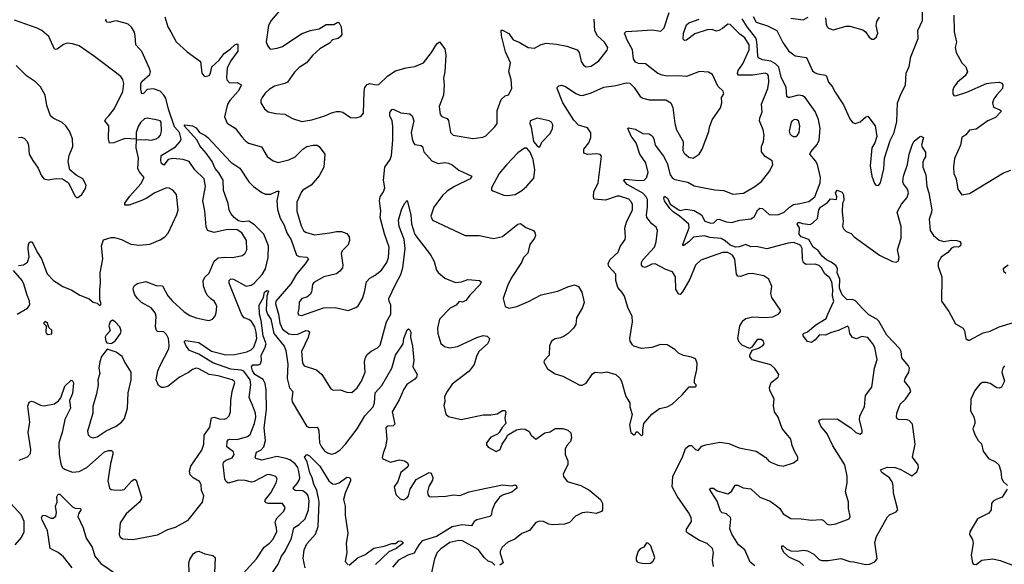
# Model space of a CAD drawing. Extents: x 2199565 to 2323334, y 894172 to 1018966.
# Tile 105 of 256: x 2272594 to 2280244, y 937963 to 942190. Entities that reach past the tile are written whole.
import ezdxf

# ---------------------------------------------------------------- set-up
doc = ezdxf.new("R2010")
doc.units = 0

msp = doc.modelspace()

# ---------------------------------------------------------------- linework, layer by layer
at = {"layer": '0CON10XD'}
for points in [[(2274610.8, 942255), (2274547.5, 942185), (2274528, 942145), (2274508.3, 942018.3), (2274518.7, 941988.7), (2274535, 941966.2), (2274545, 941962), (2274595, 941970), (2274635, 941983.1), (2274786.6, 942083.4), (2274854.4, 942105.6), (2274921.7, 942118.3), (2274975, 942153.8), (2275035, 942152.5), (2275065, 942170), (2275077.5, 942165), (2275092.5, 942135), (2275096.4, 942076.4), (2275088.8, 942061.2), (2275067.5, 942045), (2275025, 942034), (2275002.3, 942007.7), (2274925.5, 941964.5), (2274868.5, 941911.5), (2274822.5, 941855), (2274765, 941818.1), (2274728, 941782), (2274674, 941705), (2274655, 941694.5), (2274575, 941673.1), (2274531.8, 941648.2), (2274501.4, 941618.6), (2274478.6, 941585), (2274467.5, 941565), (2274468, 941545), (2274497, 941497), (2274525, 941474.2), (2274585, 941460.8), (2274655, 941457.5), (2274714.4, 941424.4), (2274785, 941399.4), (2274865, 941412.2), (2274965, 941443.5), (2275015.9, 941465.9), (2275055, 941478), (2275085, 941478), (2275105, 941472), (2275165, 941430.8), (2275205, 941428), (2275245, 941438.8), (2275265.7, 941465), (2275270.9, 941635), (2275276.9, 941665), (2275292.7, 941687.3), (2275315, 941694.3), (2275365, 941684.4), (2275385, 941687.8), (2275455.2, 941754.8), (2275515, 941793.2), (2275596, 941816), (2275665, 941827.5), (2275731.2, 941855), (2275795, 941936), (2275835, 942003.3), (2275855, 942017.5), (2275896.7, 941965), (2275905.7, 941915), (2275897.1, 941785), (2275888, 941735), (2275892.5, 941685), (2275886, 941605), (2275854.3, 941515), (2275860, 941455), (2275875, 941437.5), (2275899.3, 941429.3), (2275915, 941422), (2275926.7, 941406.7), (2275942, 941315), (2275962.5, 941295), (2276115, 941267.5), (2276193, 941277), (2276215, 941289.2), (2276285, 941357.5), (2276302.9, 941385), (2276303.1, 941485), (2276335, 941570), (2276365, 941598.8), (2276393, 941607), (2276417.5, 941655), (2276412.9, 941725), (2276394.5, 941785.5), (2276406.7, 941855), (2276369.9, 941939.9), (2276338.5, 942065), (2276335, 942110), (2276345, 942110), (2276393.4, 942083.4), (2276428.1, 942035), (2276475, 942015.4), (2276545, 941974.1), (2276595, 941970), (2276645, 941998.1), (2276685, 942008.1), (2276765, 942000.6), (2276845, 941984.3), (2276925, 941955.8), (2276940, 941935), (2276956, 941865), (2276975, 941836.7), (2276995, 941824), (2277035, 941829.2), (2277095, 941872), (2277157.4, 941952.6), (2277164.3, 941975), (2277137.5, 942015), (2277084, 942065), (2277063.5, 942103.5), (2277057.3, 942195)], [(2279410.4, 941399.6), (2279415.3, 941545), (2279436.8, 941603.2), (2279477.5, 941685), (2279482.1, 941775), (2279505, 941826), (2279517, 941903), (2279574.6, 942045), (2279573.5, 942105), (2279608.6, 942185), (2279608.6, 942265)], [(2272585, 940281.4), (2272625, 940286.9), (2272655, 940308), (2272668.3, 940348.3), (2272659.2, 940415), (2272661.4, 940448.6), (2272672.5, 940465), (2272690, 940465), (2272729.4, 940385), (2272764.3, 940335), (2272806.8, 940216.8), (2272856.7, 940165), (2272876.7, 940153.3), (2272928.6, 940118.6), (2273000.2, 940090.2), (2273060.7, 940050.7), (2273135, 940023.8), (2273165, 939998.8), (2273195, 939990), (2273215, 939972.5), (2273220, 939975), (2273226.7, 939985), (2273216.7, 940015), (2273215.6, 940095), (2273223.1, 940145), (2273218.6, 940225), (2273241.4, 940335), (2273230, 940435), (2273245, 940481.2), (2273305, 940500.5), (2273330.2, 940500.2), (2273384.6, 940484.6), (2273458.3, 940448.3), (2273525, 940441.1), (2273605, 940448.1), (2273685, 940481.2), (2273721.2, 940505), (2273746.6, 940533.4), (2273815, 940678.8), (2273824.5, 940715), (2273812.1, 940832.1), (2273785, 940866), (2273755, 940882), (2273735, 940884.2), (2273645, 940845.5), (2273577.1, 940802.9), (2273535.3, 940784.7), (2273445, 940750), (2273411.4, 940751.4), (2273411.4, 940765), (2273449.4, 940820.6), (2273535.5, 940915), (2273561.4, 940965), (2273521.8, 941011.8), (2273512.5, 941035), (2273517.1, 941115), (2273499.4, 941195), (2273501.7, 941258.3), (2273575, 941261.1), (2273615.8, 941255.8), (2273655, 941264.3), (2273673.8, 941275), (2273688, 941295), (2273695.8, 941324.2), (2273693.6, 941393.6), (2273685, 941406.2), (2273655, 941414), (2273585, 941426), (2273565, 941421.2), (2273535, 941395.8), (2273515, 941362), (2273500, 941315), (2273498.3, 941261.7), (2273415, 941267.1), (2273390.5, 941260.5), (2273325, 941233.5), (2273292.9, 941232.9), (2273284.2, 941265), (2273285.7, 941365), (2273256.9, 941405), (2273265, 941424.2), (2273287.1, 941442.9), (2273330.2, 941499.8), (2273395, 941633.3), (2273404.2, 941695), (2273396.8, 941726.8), (2273379.7, 941749.7), (2273175, 941904.4), (2273055, 941986.7), (2273005, 942002.9), (2272962.7, 942007.3), (2272935, 941998.8), (2272885, 941961.2), (2272875, 941957.5), (2272865, 941962.5), (2272819.5, 942059.5), (2272765, 942105.5), (2272731.2, 942125), (2272555, 942185.7)], [(2272589.1, 938770.9), (2272655, 938796), (2272678.3, 938821.7), (2272680, 938855), (2272660.6, 938985), (2272672.2, 939065), (2272658.6, 939191.4), (2272668.3, 939221.7), (2272685, 939228), (2272705, 939224), (2272755, 939198), (2272785, 939192.5), (2272865, 939209.2), (2272895, 939230.8), (2272914.5, 939255.5), (2272945, 939346.7), (2272995, 939392.5), (2273005, 939387.5), (2273011.7, 939371.7), (2273005, 939287.5), (2272981.8, 939235), (2272988.8, 939175), (2272943.7, 939086.3), (2272923.4, 938985), (2272898.8, 938905), (2272901.9, 938815), (2272913.6, 938743.6), (2272925, 938717.5), (2272941.9, 938701.9), (2273005, 938677.8), (2273055, 938683.6), (2273115, 938714.6), (2273252.9, 938835), (2273285, 938846.2), (2273306.7, 938845), (2273318.6, 938835), (2273319.1, 938815), (2273299.1, 938745), (2273279.7, 938609.7), (2273292, 938555), (2273305, 938544.2), (2273325, 938542), (2273375, 938538.8), (2273405, 938544), (2273465, 938610), (2273485, 938624), (2273498.6, 938615), (2273540.8, 938485), (2273538, 938465), (2273526, 938445), (2273421.4, 938355), (2273374.5, 938285.5), (2273365.8, 938195), (2273375, 938174), (2273395, 938161.4), (2273474.2, 938154.2), (2273665, 938190.8), (2273745, 938234), (2273805, 938252), (2273902, 938305), (2274015.6, 938444.4), (2274024.1, 938494.1), (2274007.5, 938535), (2274003.2, 938583.2), (2273991.2, 938605), (2273943.1, 938633.1), (2273918.1, 938658.1), (2273912.5, 938685), (2273923.2, 938725), (2274010.2, 938849.8), (2274023.6, 938896.4), (2274026.2, 938965), (2274072.3, 939027.7), (2274085, 939099.2), (2274105, 939103.8), (2274145, 939092.8), (2274185, 939090.5), (2274203.3, 939096.7), (2274220.8, 939115), (2274231.9, 939145), (2274234.7, 939235), (2274245.4, 939305), (2274264.5, 939375), (2274260.6, 939385), (2274245.3, 939395.3), (2274135.7, 939425.7), (2274065, 939435.3), (2273985, 939481.2), (2273965, 939484.6), (2273937.5, 939475), (2273905, 939450.9), (2273835, 939414.6), (2273745, 939344), (2273715, 939334.6), (2273695.4, 939335.4), (2273671.5, 939351.5), (2273654.5, 939394.5), (2273666.6, 939465), (2273685.4, 939505), (2273753.8, 939635), (2273756.8, 939665), (2273750, 939715), (2273735, 939745.7), (2273715, 939766.9), (2273665, 939770.8), (2273656.9, 939776.9), (2273648.5, 939805), (2273654.6, 939885), (2273646.8, 939915), (2273614.8, 939954.8), (2273541.4, 939995), (2273509.4, 940025), (2273489.2, 940055), (2273478.6, 940085), (2273477.1, 940105), (2273485, 940126.7), (2273508.6, 940141.4), (2273575, 940158.1), (2273655, 940125.6), (2273704.3, 940124.3), (2273745, 940045.7), (2273780.6, 940005), (2273871.7, 939921.7), (2273915, 939894.5), (2273965, 939875.6), (2274035, 939859.2), (2274065, 939856), (2274093.3, 939865), (2274110, 939885), (2274120.8, 939915), (2274125.8, 939965), (2274119.2, 939985), (2274104, 940005), (2274075.5, 940025.5), (2274051.1, 940051.1), (2274034.2, 940085.8), (2274021.5, 940125), (2274019.4, 940165), (2274035, 940194), (2274066.1, 940223.9), (2274105, 940315.8), (2274135, 940341.1), (2274185, 940347.5), (2274246.7, 940343.3), (2274325, 940358.6), (2274345, 940378), (2274360, 940405), (2274356.7, 940475), (2274318.9, 940535), (2274285, 940558.2), (2274208.3, 940561.7), (2274105, 940539.3), (2274054.3, 940555), (2274042.2, 940582.2), (2274032.5, 940707.5), (2274017.1, 940785), (2274038.5, 940895), (2274027.1, 940955), (2273955, 941024.4), (2273909.8, 941089.8), (2273865.4, 941105.4), (2273783.5, 941113.5), (2273748.9, 941105), (2273715, 941062), (2273695, 941074), (2273689.5, 941095), (2273694.1, 941135.9), (2273805, 941204.3), (2273841.8, 941245), (2273847.8, 941262.2), (2273837, 941315), (2273797.7, 941357.7), (2273750.4, 941495), (2273730.6, 941580.6), (2273715, 941605.5), (2273684.7, 941634.7), (2273635, 941652.9), (2273585, 941648.2), (2273555, 941616), (2273543.4, 941613.4), (2273535, 941650), (2273536.2, 941695), (2273545, 941711.9), (2273604.3, 941765), (2273609.2, 941785), (2273602.1, 941812.1), (2273542.7, 941942.7), (2273496.2, 941995), (2273492.5, 942065), (2273485, 942092.5), (2273463, 942133), (2273437.5, 942155), (2273414.1, 942164.1), (2273345, 942182.5), (2273316.7, 942176.7), (2273295, 942168.6), (2273275, 942170.8), (2273264.2, 942184.2), (2273265.8, 942195)], [(2273723, 942213), (2273744.7, 942134.7), (2273769.2, 942095), (2273809.5, 942019.5), (2273895, 941940.6), (2273998.8, 941865), (2274010, 941775), (2274023.8, 941755), (2274035, 941749.2), (2274065, 941757.5), (2274075.5, 941775), (2274086.7, 941823.3), (2274143.1, 941875), (2274183.4, 941926.6), (2274229.7, 941960.3), (2274265, 941995.6), (2274285, 942003.3), (2274289.2, 941999.2), (2274287.8, 941945), (2274231.9, 941868.1), (2274206.2, 941813.8), (2274200.5, 941745), (2274204.5, 941724.5), (2274225, 941701.2), (2274285, 941702.9), (2274316.7, 941685), (2274290.5, 941635), (2274226.1, 941563.9), (2274208, 941535), (2274186.1, 941435), (2274206.3, 941386.3), (2274267.8, 941347.8), (2274321.2, 941281.2), (2274345, 941252.5), (2274372.4, 941232.4), (2274473.6, 941203.6), (2274517.9, 941127.9), (2274564.3, 941094.3), (2274602.7, 941082.7), (2274685, 941102.9), (2274735, 941124.4), (2274795.3, 941184.7), (2274825, 941206.4), (2274875, 941217.3), (2274905, 941215.6), (2274921.4, 941205), (2274966, 941145), (2274958, 941045), (2274920.6, 940979.4), (2274860, 940905), (2274795, 940867.8), (2274783.3, 940855), (2274747.5, 940775), (2274747.8, 940705), (2274780.6, 940590.6), (2274799.4, 940555), (2274815, 940540.6), (2274885, 940521.4), (2275005, 940535.5)], [(2275005, 940535.5), (2275055, 940546.7), (2275095, 940545.6), (2275135, 940530), (2275152.9, 940505), (2275155.6, 940475), (2275146.8, 940443.2), (2275098.8, 940395), (2275090.8, 940375), (2275105.7, 940285), (2275102.9, 940265), (2275081.7, 940238.3), (2275055, 940218.1), (2274956.8, 940193.2), (2274880.5, 940149.5), (2274870, 940135), (2274860.8, 940075), (2274851.7, 940058.3), (2274825, 940036.2), (2274786.7, 940025), (2274765, 939997.5), (2274763.3, 939945), (2274754.4, 939915), (2274759.1, 939899.1), (2274785, 939894.5), (2274955, 939953.3), (2275045, 939955.7), (2275145, 939932.5), (2275205, 939956), (2275225, 939970), (2275256.9, 940025), (2275273.6, 940075), (2275288.8, 940155), (2275315.7, 940184.3), (2275355, 940207.1), (2275404.7, 940245.3), (2275447.1, 940305), (2275460, 940345), (2275464.4, 940425), (2275427.6, 940527.6), (2275394.5, 940655), (2275400.4, 940705), (2275390, 940785), (2275394.7, 940815.3), (2275422, 940855), (2275431.4, 940885), (2275420.6, 940945), (2275431.1, 941045), (2275472.9, 941105), (2275481.8, 941135), (2275492.5, 941255), (2275492, 941362), (2275487.7, 941405), (2275470.8, 941445), (2275471.1, 941468.9), (2275485, 941494), (2275495, 941495.8), (2275555, 941467.1), (2275625, 941460), (2275643.8, 941445), (2275656.7, 941405), (2275636.2, 941315), (2275642.9, 941265), (2275653.9, 941233.9), (2275665, 941222.5), (2275712.7, 941212.7), (2275723.8, 941205), (2275733.8, 941165), (2275795.6, 941095.6), (2275845, 941074.3), (2275895, 941081.4), (2275925, 941077.1), (2275955, 941062.9), (2276005, 941021.9), (2276106.7, 940975), (2276094, 940955), (2275971.4, 940895), (2275915, 940859.5), (2275880, 940825), (2275813.1, 940735), (2275788.6, 940665), (2275802, 940635), (2276055, 940515.6), (2276165, 940516), (2276275, 940492), (2276345, 940508), (2276412.5, 940562.5), (2276465, 940604.2), (2276485, 940608), (2276527.3, 940577.3), (2276586.7, 940555), (2276597.7, 940537.7), (2276602, 940515), (2276594.2, 940495), (2276557.1, 940445), (2276541.2, 940378.8), (2276507.5, 940345), (2276491.9, 940305), (2276412.5, 940185), (2276384.4, 940125), (2276350, 940025), (2276366, 939965), (2276395, 939950.9), (2276458, 939965), (2276547.8, 940002.2), (2276645, 940054.6), (2276775, 940083.1), (2276852.4, 940117.6), (2276905, 940130.8), (2276935, 940120), (2276962.9, 940075), (2276980, 939995), (2276965.8, 939955), (2276921.2, 939875), (2276916, 939825), (2276896.7, 939795), (2276855.6, 939754.4), (2276825, 939733.8), (2276795, 939720), (2276755, 939713.3), (2276726.7, 939695), (2276711.7, 939658.3), (2276708.8, 939585), (2276671.7, 939548.3), (2276666.7, 939535), (2276670.5, 939520.5), (2276695, 939480), (2276755, 939440), (2276815, 939423.8), (2276945, 939352), (2276965, 939352), (2276995, 939368.8), (2277045, 939441.2), (2277065.9, 939454.1), (2277115, 939450), (2277155, 939456), (2277225.8, 939435.8), (2277256.9, 939406.9), (2277270, 939385), (2277302.5, 939265), (2277333.8, 939215), (2277335.8, 939185), (2277353.8, 939125), (2277332.5, 939045), (2277343.3, 938985), (2277365, 938967.5), (2277375, 938970), (2277385, 938990), (2277395, 938990), (2277425, 938960), (2277435, 938970), (2277436.2, 939005), (2277444.1, 939055.9), (2277505, 939128.8), (2277565, 939172.9), (2277625, 939185.7), (2277663.4, 939206.6), (2277741.2, 939278.8), (2277795, 939340), (2277845, 939340), (2277850, 939345), (2277850, 939355), (2277838.3, 939368.3), (2277837.5, 939395), (2277856.2, 939475), (2277856.7, 939525), (2277845, 939557.5), (2277815, 939570), (2277752.3, 939582.3), (2277712.7, 939602.7), (2277685, 939630), (2277626, 939666), (2277572.3, 939667.7), (2277505, 939646), (2277425, 939638), (2277366.2, 939656.2), (2277356.1, 939666.1), (2277336.7, 939695), (2277333.8, 939715), (2277356, 939845), (2277352, 939885), (2277320, 939955), (2277292.5, 940045), (2277275, 940073.8), (2277240.5, 940110.5), (2277227.1, 940165), (2277225.4, 940215.4), (2277172.5, 940275), (2277166.2, 940296.2), (2277180, 940325), (2277244.3, 940385), (2277260.7, 940429.3), (2277298.1, 940485), (2277302.2, 940505), (2277296, 940575), (2277311.8, 940625), (2277355, 940712), (2277356.1, 940756.1), (2277348.9, 940775), (2277325.8, 940795.8), (2277255, 940820), (2277235, 940820), (2277145, 940789.1), (2277058, 940798), (2277052.5, 940815), (2277054.4, 940855), (2277089.2, 940925), (2277115, 941130), (2277105, 941142.5), (2277078.3, 941148.3), (2277005, 941144.4), (2276976.7, 941155), (2276977.5, 941185), (2277015, 941233.8), (2277032.9, 941275), (2277032.3, 941312.3), (2277005, 941351.2), (2276935, 941371.4), (2276899.2, 941409.2), (2276814.6, 941545), (2276768.8, 941655), (2276770, 941665), (2276782.7, 941677.3), (2276805, 941681.4), (2276835, 941672.5), (2276915, 941618.4), (2276945, 941604), (2276965, 941602.1), (2277029.6, 941620.4), (2277133.2, 941666.8), (2277225, 941678.5), (2277305, 941700), (2277335, 941696.9), (2277369.2, 941665), (2277413.8, 941593.8), (2277435, 941580.8), (2277485, 941567.1), (2277615, 941568), (2277654.4, 941544.4), (2277669.7, 941509.7), (2277683.5, 941385), (2277696, 941335), (2277750, 941245), (2277747.5, 941175), (2277757.5, 941155), (2277792.7, 941122.7), (2277825.7, 941114.3), (2277872.7, 941147.3), (2277897.5, 941185), (2277948.3, 941321.7), (2277952.9, 941355), (2277975, 941412.5), (2278038.8, 941505), (2278049.2, 941545), (2278048, 941585), (2278064.5, 941615), (2278059.6, 941635), (2278018.6, 941675), (2277976, 941765), (2277945, 941782), (2277875, 941787.1), (2277775, 941748.1), (2277715, 941754.4), (2277625, 941751.4), (2277585, 941758.9), (2277553.2, 941773.2), (2277457.2, 941847.2), (2277401.1, 941851.1), (2277379.3, 941859.3), (2277364.4, 941885), (2277355.6, 941955), (2277315, 942031.4), (2277294.4, 942085), (2277305, 942097.3), (2277395, 942104.1), (2277505, 942112.2), (2277575, 942100), (2277602.4, 942127.6), (2277641.2, 942245)], [(2277984, 937945), (2277977.5, 937995), (2277986, 938055), (2277976.7, 938085), (2277935, 938124), (2277875, 938147.5), (2277785, 938204), (2277776, 938215), (2277775.8, 938235), (2277812.5, 938295), (2277810.5, 938325), (2277790.4, 938365), (2277701.7, 938491.7), (2277663.6, 938565), (2277667.7, 938645), (2277747.4, 938802.6), (2277767.5, 938862.5), (2277795, 938884.2), (2277814.1, 938884.1), (2277845, 938853.8), (2277865, 938846.7), (2277895, 938878.8), (2277925, 938891.4), (2278035, 938910.4), (2278105, 938900.9), (2278185, 938867.1), (2278315, 938840), (2278390.8, 938790.8), (2278415, 938764), (2278435, 938752), (2278485, 938732.5), (2278525, 938725.8), (2278605, 938750), (2278640, 938775), (2278641.2, 938795), (2278615.8, 938835), (2278595.6, 938885.6), (2278584.3, 938934.3), (2278517.3, 939017.3), (2278485.9, 939105.9), (2278458.8, 939145), (2278452, 939195), (2278456.2, 939245), (2278421.2, 939315), (2278420, 939335), (2278433.3, 939375), (2278486.7, 939415), (2278493.3, 939435), (2278461.7, 939481.7), (2278430.9, 939510.9), (2278343.3, 939535), (2278285, 939550.8), (2278266.2, 939575), (2278266, 939585), (2278286.2, 939623.8), (2278335, 939640.8), (2278368.9, 939661.1), (2278378, 939675), (2278372.5, 939695), (2278355, 939707.8), (2278323.3, 939706.7), (2278282, 939648), (2278265, 939638.8), (2278206.2, 939665), (2278185, 939688), (2278174.5, 939715), (2278190, 939815), (2278215, 939854.3), (2278235, 939870.6), (2278287.1, 939882.9), (2278385, 939877.5), (2278445.4, 939884.6), (2278492.3, 939907.7), (2278505.9, 939924.1), (2278506.2, 939935), (2278439.2, 940035), (2278431.1, 940065), (2278438.3, 940118.3), (2278415.5, 940175.5), (2278375, 940200.8), (2278285, 940220.6), (2278255, 940217.8), (2278195, 940195.8), (2278175, 940198.8), (2278164.3, 940215), (2278150.5, 940330.5), (2278132.4, 940362.4), (2278095, 940381.8), (2278055, 940383.1), (2277886.1, 940323.9), (2277844.5, 940285), (2277800.4, 940175), (2277745, 940077.5), (2277725, 940058), (2277715, 940060), (2277691.1, 940095), (2277690.5, 940195), (2277665, 940234.2), (2277615, 940250.6), (2277532.5, 940295), (2277505, 940293.3), (2277455, 940266.9), (2277435, 940271.9), (2277425.6, 940285), (2277424.5, 940305), (2277435.7, 940325), (2277526.4, 940425), (2277540.4, 940465), (2277549.2, 940555), (2277540.5, 940580.5), (2277505.8, 940605.8), (2277467.1, 940655), (2277463.3, 940675), (2277471.6, 940735), (2277471.2, 940795), (2277462.3, 940815), (2277435, 940843.9), (2277315, 940911.6), (2277284.6, 940945), (2277297.4, 940952.6), (2277405, 940941.8), (2277445.4, 940944.6), (2277465, 940963.8), (2277477.7, 941005), (2277458, 941078), (2277413.1, 941145), (2277385, 941234), (2277345.5, 941285), (2277320, 941345), (2277325, 941350), (2277375, 941340), (2277435, 941307.1), (2277485, 941303.1), (2277509.1, 941289.1), (2277521.3, 941265), (2277531.4, 941215), (2277595, 941130.6), (2277625, 941075.6), (2277649.1, 940985), (2277665, 940960.9), (2277685, 940949.6), (2277785, 940928.1), (2277835, 940901.4), (2277912.5, 940885), (2277995, 940868.8), (2278065, 940864.6), (2278135, 940835.5), (2278216.7, 940843.3), (2278306.2, 940895), (2278358.8, 940935), (2278423.6, 941016.4), (2278446.7, 941065), (2278440, 941095), (2278385, 941128.8), (2278358.6, 941165), (2278358.6, 941205), (2278373.3, 941245), (2278377.7, 941295), (2278371.5, 941335), (2278342.1, 941405), (2278343.6, 941425), (2278363.1, 941475), (2278356.5, 941535), (2278406.2, 941655), (2278415.4, 941705.4), (2278412.9, 941755), (2278405, 941768), (2278385, 941775.6), (2278290.8, 941759.2), (2278179.1, 941759.1), (2278171.8, 941771.8), (2278175.5, 941795), (2278212.9, 941847.1), (2278261.2, 941955), (2278262.4, 941995), (2278228.6, 942048.6), (2278188.5, 942078.5), (2278115, 942152.8), (2278095, 942154.6), (2278055, 942121.5), (2278025, 942105.6), (2278005, 942100), (2277974.5, 942114.5), (2277935, 942111), (2277839.6, 942080.4), (2277775, 942030), (2277759.2, 942029.2), (2277749.7, 942039.7), (2277751.1, 942085), (2277775, 942151.4), (2277794, 942165), (2277872.2, 942195)], [(2278305, 937951.2), (2278269.5, 937979.5), (2278227.1, 938075), (2278180, 938115), (2278126.4, 938196.4), (2278112.3, 938237.7), (2278120, 938315), (2278116.2, 938325), (2278085, 938354.2), (2278053.2, 938363.2), (2278038.8, 938375), (2278013.8, 938453.8), (2277954, 938545), (2277965, 938553.8), (2277985, 938552.5), (2278012.7, 938532.7), (2278095, 938510.6), (2278125, 938528.8), (2278154.2, 938575.8), (2278175, 938576.2), (2278215, 938555.8), (2278275, 938547.5), (2278345, 938483.8), (2278425, 938451.9), (2278481.2, 938411.2), (2278500.8, 938395), (2278525, 938354.2), (2278585, 938318.6), (2278665, 938316), (2278745, 938304.3), (2278820.7, 938310.7), (2278837.5, 938305), (2278867.5, 938275), (2278885, 938270), (2278935, 938276.2), (2279040, 938315), (2279046.1, 938333.9), (2279034, 938395), (2279034, 938445), (2279010, 938525), (2279024.2, 938594.2), (2279024.1, 938645.9), (2279004, 938735), (2278911.1, 938881.1), (2278866.7, 938976.7), (2278818.6, 939035), (2278804, 939075), (2278810, 939085), (2278829.4, 939090.6), (2278945, 939091.1), (2279051.4, 939021.4), (2279090, 938985), (2279125, 938974.2), (2279140, 938985), (2279140, 939005), (2279119.1, 939085), (2279120.9, 939115), (2279158.5, 939185), (2279166.4, 939273.6), (2279215, 939337.5), (2279236.9, 939485), (2279257.4, 939552.6), (2279237.8, 939645), (2279222.5, 939675), (2279182.7, 939722.7), (2279138.3, 939731.7), (2279095, 939713.8), (2279064.2, 939724.2), (2279044.2, 939754.2), (2279035, 939800), (2279025, 939812.5), (2278960.5, 939779.5), (2278895, 939760.4), (2278855, 939741.8), (2278807.2, 939742.8), (2278775, 939704.3), (2278745, 939684), (2278715, 939691.2), (2278680.8, 939735), (2278678, 939745), (2278683.3, 939755), (2278715, 939766.9), (2278779.4, 939820.6), (2278859.7, 939870.3), (2278871.8, 939905), (2278919.6, 940005), (2278910, 940045), (2278912.9, 940097.1), (2278904.7, 940155), (2278885, 940188.9), (2278848.7, 940218.7), (2278825, 940264), (2278805, 940282.5), (2278775, 940292.9), (2278705, 940290.6), (2278683.5, 940303.5), (2278675.5, 940335), (2278674.6, 940415), (2278663.5, 940435), (2278647.8, 940445), (2278605, 940459.5), (2278565, 940456.1), (2278399.5, 940410.5), (2278315, 940430.2), (2278275, 940426.1), (2278235, 940444.2), (2278185, 940426.8), (2278155, 940423.7), (2278115, 940438.9), (2278075, 940474.5), (2278045, 940491.5), (2277955, 940499.8), (2277915, 940513), (2277828.6, 940501.4), (2277793.6, 940465), (2277755, 940436.7), (2277746.4, 940436.4), (2277745.6, 940445), (2277755.7, 940474.3), (2277794.4, 940575), (2277792.2, 940602.2), (2277718.7, 940668.7), (2277675, 940695.3), (2277644.2, 940725), (2277605, 940784.2), (2277600, 940805), (2277605, 940821.2), (2277626.4, 940805), (2277648.8, 940758.8), (2277715, 940714.4), (2277725, 940710), (2277768.7, 940718.7), (2277835, 940709.6), (2277890.5, 940675), (2277918.6, 940625), (2277965, 940610.6), (2277986.4, 940613.6), (2278012.1, 940637.9), (2278025, 940642), (2278085, 940620), (2278125, 940617.1), (2278190, 940635), (2278275, 940644.4), (2278299.6, 940660.4), (2278328.6, 940715), (2278345, 940728.1), (2278365, 940724.2), (2278418.2, 940678.2), (2278485, 940674.3), (2278533.5, 940695), (2278575, 940735.5), (2278605, 940754.5), (2278655, 940764.5), (2278725, 940780), (2278772.9, 940815), (2278814.1, 940925), (2278816.4, 940965), (2278792.3, 941065), (2278777.1, 941095), (2278734.4, 941145), (2278741.2, 941165), (2278789.5, 941220.5), (2278804.7, 941255), (2278814.2, 941345), (2278801, 941415), (2278775, 941478.2), (2278696.7, 941586.7), (2278675, 941598.1), (2278645, 941603.6), (2278575, 941586.5), (2278565, 941585.8), (2278555, 941594), (2278549.2, 941665), (2278510.2, 941745), (2278491.5, 941821.5), (2278467.1, 941847.1), (2278429.2, 941869.2), (2278365, 941879.2), (2278335, 941895.2), (2278328.1, 941908.1), (2278323, 941993), (2278320, 942035), (2278312.2, 942052.2), (2278247.5, 942135), (2278207.4, 942197.4)], [(2278292.9, 942215), (2278315, 942171.2), (2278405, 942141.4), (2278476.2, 942105), (2278522.6, 942012.6), (2278568.1, 941948.1), (2278620.1, 941910.1), (2278707.7, 941897.7), (2278755, 941793.1), (2278775, 941777.1), (2278795, 941770.6), (2278855, 941758.8), (2278862.3, 941752.3), (2278879.4, 941705), (2278908.9, 941668.9), (2278924.4, 941635), (2278995, 941528), (2279045, 941421.2), (2279065, 941392.5), (2279085, 941384.3), (2279125, 941398), (2279165, 941434), (2279185, 941442.5), (2279240.6, 941365), (2279253.6, 941283.6), (2279239.2, 941235), (2279214.3, 941195), (2279201.4, 941055), (2279214.4, 940975), (2279235, 940917.5), (2279245, 940906.7), (2279265.9, 940904.1), (2279281.2, 940925), (2279307.4, 941032.6), (2279313.8, 941116.2), (2279357.8, 941252.2), (2279388.5, 941315), (2279410.4, 941399.6)], [(2278585, 942201.8), (2278681.2, 942188.8), (2278720.3, 942209.7)], [(2278855.6, 942205), (2278860, 942155), (2278866.7, 942135), (2278877.5, 942125), (2278915, 942112.5), (2279015, 942139.4), (2279045, 942140.6), (2279145, 942111.2), (2279166.2, 942095), (2279195, 942053.8), (2279215, 942040), (2279230.7, 942039.3), (2279252.3, 942057.7), (2279262, 942085), (2279249.2, 942145), (2279254.3, 942175), (2279275, 942209.2)], [(2279850.8, 942225), (2279853.3, 942095), (2279872.9, 942015), (2279863.1, 941975), (2279870, 941935), (2279914.6, 941854.6), (2279945.8, 941825), (2279957.5, 941785), (2279940, 941755), (2279879.2, 941705), (2279853, 941667), (2279844.4, 941645), (2279844.2, 941614.2), (2279850.8, 941600.8), (2279865, 941599.2), (2279952.6, 941627.4), (2280105, 941695.7), (2280140.9, 941699.1), (2280205.8, 941705.8), (2280225, 941696.2), (2280233.3, 941683.3), (2280229.1, 941655), (2280185, 941608), (2280163.1, 941575), (2280153.3, 941545), (2280160.9, 941510.9), (2280210, 941490), (2280217.5, 941485), (2280216.7, 941475), (2280175, 941430.6), (2280115, 941404.5), (2280025, 941339.5), (2279975, 941331.5), (2279945, 941296.2), (2279914.1, 941275.9), (2279904, 941215), (2279856.6, 941113.4), (2279848.3, 941048.3), (2279851.4, 940995), (2279869.2, 940955), (2279883.8, 940875), (2279915, 940830), (2279975, 940840), (2280239.1, 941000.9), (2280295, 941021.1)], [(2272585, 941276.2), (2272605, 941278), (2272629.5, 941269.5), (2272653.3, 941245), (2272662, 941215), (2272668, 941145), (2272695, 941096.7), (2272738.7, 941038.7), (2272762.3, 940982.3), (2272782.5, 940955), (2272815, 940946.2), (2272878.3, 940958.3), (2272926.1, 940956.1), (2272972.5, 940925), (2273023, 940823), (2273035, 940810), (2273045, 940810), (2273076.1, 940833.9), (2273105, 940880), (2273110, 940905), (2273085.9, 940955.9), (2273033.9, 940983.9), (2272984, 941024), (2272970.3, 941089.7), (2272979.2, 941135), (2273008, 941205), (2273005.7, 941265.7), (2272981.2, 941325), (2272953.3, 941365), (2272925, 941393.3), (2272855, 941426.2), (2272833.8, 941445), (2272806, 941525), (2272792.5, 941605), (2272755, 941670), (2272716.8, 941706.8), (2272646.7, 941755), (2272567.5, 941835)], [(2276635, 941202.5), (2276651.2, 941238.8), (2276715, 941306.7), (2276734.2, 941345), (2276735.7, 941375), (2276725, 941393.8), (2276707.5, 941405), (2276615, 941426.2), (2276560, 941405), (2276556.7, 941385), (2276568.8, 941355), (2276587.5, 941245), (2276615, 941211.2), (2276625, 941202.5), (2276635, 941202.5)], [(2278605, 941284), (2278625, 941284.2), (2278637.4, 941292.6), (2278650, 941315), (2278655.6, 941365), (2278644, 941405), (2278633.2, 941413.2), (2278615, 941415.6), (2278595, 941405.8), (2278588.1, 941395), (2278572.5, 941325), (2278578.8, 941305), (2278591.2, 941291.2), (2278605, 941284)], [(2274329.2, 937890.8), (2274434.4, 938005.6), (2274493.8, 938096.2), (2274535, 938126.2), (2274562.1, 938155), (2274591.5, 938215), (2274590.4, 938245), (2274578.9, 938285), (2274584.5, 938305.5), (2274595.5, 938324.5), (2274646.2, 938375), (2274656, 938405), (2274635, 938436), (2274525, 938435.6), (2274508.8, 938438.8), (2274500, 938450), (2274502.9, 938465), (2274545, 938517.8), (2274586.9, 938595), (2274594.3, 938625), (2274583.3, 938645), (2274535, 938658.9), (2274515, 938658.2), (2274415.4, 938604.6), (2274395, 938599.4), (2274345, 938614.4), (2274295.5, 938615.5), (2274215, 938593.3), (2274195, 938608.6), (2274187.7, 938625), (2274174.6, 938735), (2274177.8, 938755), (2274195, 938771.5), (2274245, 938790), (2274261.4, 938815), (2274255.6, 938835), (2274202.5, 938875), (2274206.8, 938915), (2274215, 938930), (2274225, 938934.6), (2274285, 938932.2), (2274364.8, 938955.2), (2274385, 938971.1), (2274419.8, 939055), (2274429.1, 939105), (2274426, 939136), (2274402.1, 939197.9), (2274376.6, 939256.6), (2274389.3, 939355), (2274385.3, 939395), (2274335, 939462.2), (2274315, 939470.7), (2274235, 939478.6), (2274095, 939526.2), (2273985, 939594.2), (2273913.1, 939623.1), (2273886.5, 939655), (2273874.2, 939685.8), (2273874.2, 939695.8), (2273885, 939699.2), (2273985, 939685.3), (2274085, 939618.1), (2274195, 939588.1), (2274265, 939590.4), (2274359.2, 939610.8), (2274391.9, 939628.1), (2274412.5, 939647.5), (2274435.8, 939715), (2274431.1, 939765), (2274420, 939805), (2274395, 939848.5), (2274375, 939863.1), (2274338.6, 939875), (2274319.6, 939899.6), (2274222.5, 940145), (2274221.8, 940165), (2274235, 940177.8), (2274255, 940177.1), (2274355, 940122.9), (2274391.5, 940128.5), (2274415, 940144.4), (2274477.5, 940212.5), (2274503.4, 940256.6), (2274524.3, 940345), (2274527.5, 940435), (2274491.7, 940525), (2274417.8, 940597.8), (2274375, 940625.6), (2274325, 940621), (2274295, 940628.4), (2274260.7, 940655), (2274235.6, 940685), (2274221.4, 940715), (2274215, 940762.5), (2274176.5, 940865), (2274175.5, 940944.5), (2274142.6, 941002.6), (2274111.7, 941035), (2274088.4, 941088.4), (2274044.2, 941155), (2273995, 941210), (2273973.2, 941255), (2273872.9, 941365), (2273877, 941373), (2273935.8, 941365.8), (2273965, 941350), (2273991.2, 941315), (2274032, 941295), (2274055, 941275.7), (2274234.5, 941084.5), (2274305, 941037.5), (2274375, 940932), (2274410, 940895), (2274475, 940850), (2274505, 940836.9), (2274544.4, 940835.6), (2274595, 940860), (2274608.6, 940858.6), (2274593.1, 940785), (2274597.6, 940717.6), (2274619.1, 940649.1), (2274648.1, 940595), (2274669.8, 940535), (2274702.5, 940482.5), (2274745, 940362.9), (2274765, 940351.2), (2274825, 940347.3), (2274837.1, 940335), (2274811.5, 940295), (2274745, 940215.5), (2274699.6, 940140.4), (2274583.8, 940005), (2274581.7, 939985), (2274604.4, 939904.4), (2274614.8, 939835), (2274635, 939788), (2274685, 939752.6), (2274725, 939745.8), (2274755, 939748.9), (2274817.9, 939777.9), (2274835.9, 939775.9), (2274846.2, 939766.2), (2274834.5, 939724.5), (2274784.6, 939615), (2274792, 939525), (2274805, 939504), (2274901.3, 939471.3), (2274940.6, 939435), (2275011.2, 939325), (2275030, 939315), (2275085, 939316), (2275135, 939300), (2275175, 939296.7), (2275217, 939333), (2275250.9, 939385), (2275278.5, 939455), (2275273.6, 939535), (2275281.4, 939568.6), (2275295, 939590.8), (2275323.8, 939616.2), (2275375, 939643.8), (2275395.5, 939664.5), (2275444.3, 939845), (2275478.1, 939905), (2275477.3, 939975), (2275464.4, 940005), (2275463.1, 940025), (2275512.8, 940135), (2275555, 940211.4), (2275569.7, 940265), (2275589.2, 940415), (2275581.4, 940485), (2275566.9, 940525), (2275543.4, 940585), (2275537.5, 940635), (2275560.4, 940715), (2275585, 940763.8), (2275605, 940787.5), (2275634.4, 940675), (2275639.5, 940605), (2275663.3, 940523.3), (2275785.7, 940365), (2275813.2, 940313.2), (2275832.9, 940245), (2275846.8, 940226.8), (2275896.7, 940185), (2275979.7, 940149.7), (2276027.5, 940155), (2276075.8, 940174.2), (2276165.5, 940165.5), (2276180, 940155), (2276170.8, 940135), (2276094.3, 940055), (2276060.4, 940009.6), (2276035, 939997.3), (2276015, 940003.6), (2276005, 940000.4), (2275984.6, 939975.4), (2275938.7, 939951.3), (2275855, 939866.2), (2275840.8, 939795), (2275842.5, 939755), (2275867.1, 939677.1), (2275895, 939654.2), (2275935, 939643.5), (2275995, 939654), (2276145, 939722.5), (2276195, 939737.5), (2276225, 939733.8), (2276243.3, 939715), (2276240, 939695), (2276228, 939675), (2276161.9, 939615), (2276143.6, 939576.4), (2276125.5, 939514.5), (2276087, 939463), (2275955, 939360.8), (2275914.3, 939305), (2275895.8, 939265), (2275898, 939225), (2275890, 939195), (2275905, 939127.5), (2275925, 939108.8), (2276025, 939087.5), (2276195, 939122.9), (2276254.1, 939124.1), (2276305, 939130), (2276345, 939157.5), (2276365, 939156.7), (2276370, 939145), (2276363.8, 939095), (2276370, 939055), (2276342.5, 939025), (2276320, 938985), (2276307, 938973), (2276255, 938948.8), (2276222, 938905), (2276221.2, 938891.2), (2276235, 938871.2), (2276295, 938837.5), (2276326.7, 938855), (2276342.5, 938895), (2276376.7, 938945), (2276383.6, 938966.4), (2276455, 939007.5), (2276495, 939013.8), (2276520.7, 939010.7), (2276553, 938993), (2276567.5, 938965), (2276605, 938933.3), (2276675, 938983.3), (2276715, 938990), (2276755, 939016.2), (2276815, 939015.8), (2276854.1, 939004.1), (2276875, 938982.5), (2276881.4, 938945), (2276872.5, 938915), (2276844.6, 938885.4), (2276832.6, 938857.4), (2276832.9, 938815), (2276853.1, 938765), (2276854.2, 938735.8), (2276816.2, 938665), (2276818.8, 938645), (2276846.7, 938605), (2276954.5, 938574.5), (2277025, 938535.8), (2277057, 938507), (2277106.7, 938465), (2277121.2, 938435), (2277123.3, 938385), (2277115, 938372.5), (2277073, 938357), (2277005, 938367.3), (2276965, 938362.1), (2276913.6, 938336.4), (2276865, 938286.2), (2276825.8, 938274.2), (2276735, 938268), (2276705, 938274.3), (2276665, 938295.6), (2276635, 938296.7), (2276605, 938288.1), (2276555, 938225.6), (2276495, 938201.1), (2276440.9, 938159.1), (2276388, 938135), (2276342, 938095), (2276327.5, 938065), (2276327.3, 938047.3), (2276350.6, 937975), (2276325, 937957.3)], [(2278684.8, 937954.8), (2278652.9, 937982.9), (2278576, 938015), (2278530.6, 938055), (2278515, 938087.5), (2278515, 938106.2), (2278525, 938105.8), (2278552.3, 938082.3), (2278585, 938068.1), (2278635, 938065.6), (2278685, 938072.2), (2278716.2, 938066.2), (2278765, 938040.4), (2278805, 938000.6), (2278825, 937992.5), (2278878.3, 937991.7), (2278975, 938007.1), (2279043.4, 937983.4), (2279075, 937981.9), (2279165, 937961.1), (2279196.8, 937963.2), (2279238.8, 937981.2), (2279256.7, 938005), (2279238.1, 938131.9), (2279251.3, 938178.7), (2279337.5, 938332.5), (2279353.2, 938346.8), (2279405, 938370.3), (2279416.8, 938385), (2279382.5, 938515), (2279381.1, 938575), (2279373.4, 938603.4), (2279352.7, 938632.7), (2279293.3, 938675), (2279283.3, 938695), (2279335, 938717.1), (2279395, 938714.5), (2279439.8, 938699.8), (2279525, 938650), (2279565, 938680.8), (2279578.6, 938715), (2279574.3, 938735), (2279530.9, 938795), (2279550.8, 938895), (2279531.6, 939051.6), (2279505, 939078.5), (2279485, 939084.5), (2279425, 939085.7), (2279412.2, 939092.2), (2279405.7, 939105), (2279408.6, 939135), (2279435.8, 939205), (2279475.8, 939245), (2279517.1, 939305), (2279507.1, 939335), (2279468.9, 939385), (2279473.1, 939405), (2279502.9, 939455), (2279507.1, 939485), (2279497.8, 939505), (2279448.5, 939565), (2279441.8, 939615), (2279432.3, 939635), (2279330.2, 939740.2), (2279269.7, 939849.7), (2279253.2, 939865), (2279190.4, 939900.4), (2279142.9, 939947.1), (2279088.2, 940008.2), (2279065, 940017.2), (2279022.7, 940015), (2278985, 940055.4), (2278964.6, 940105), (2278966.2, 940175), (2278946, 940225), (2278948.1, 940255), (2278938.5, 940278.5), (2278898.8, 940308.8), (2278863.9, 940325), (2278828.4, 940355), (2278798.8, 940398.8), (2278758.8, 940425), (2278724.6, 940484.6), (2278665, 940504.8), (2278649.1, 940525), (2278653.3, 940575), (2278634, 940604), (2278640, 940615), (2278655, 940617.1), (2278675, 940608.8), (2278735, 940601.2), (2278755, 940610), (2278792.3, 940647.7), (2278804.1, 940715), (2278817.3, 940735), (2278869.6, 940770.4), (2278895, 940800), (2278940, 940795), (2278943.3, 940815), (2278933.8, 940845), (2278945, 940866.7), (2278985, 940852.5), (2278995, 940830), (2278996.1, 940786.1), (2278986.2, 940765), (2278983.8, 940695), (2278992.5, 940625), (2278986.7, 940585), (2278996.7, 940565), (2279016.4, 940546.4), (2279055, 940530), (2279077.5, 940505), (2279275, 940361.2), (2279375, 940313.8), (2279405, 940308.8), (2279420, 940315), (2279426.4, 940343.6), (2279413.8, 940405), (2279441.9, 940495), (2279443.8, 940585), (2279412.7, 940695), (2279445, 940758.6), (2279489.1, 940810.9), (2279498.9, 940845), (2279491.9, 940875), (2279460, 940915), (2279455.5, 940935), (2279460, 940975), (2279493.3, 941065), (2279504.4, 941145), (2279531.9, 941225), (2279545, 941246), (2279585, 941281.2), (2279595, 941286.7), (2279616.2, 941275), (2279601.2, 941215), (2279605, 941200), (2279631.7, 941161.7), (2279632.5, 941125), (2279620.5, 941109.5), (2279612, 941085), (2279610, 941045), (2279635.4, 940985), (2279643.3, 940895), (2279658.2, 940845), (2279680.9, 940715), (2279679.5, 940695), (2279659.5, 940640.5), (2279667.1, 940555), (2279695, 940515.7), (2279738.3, 940478.3), (2279775, 940468.5), (2279835, 940477.8), (2279875, 940476), (2279898.3, 940468.3), (2279907.5, 940455), (2279902.5, 940435), (2279887.5, 940425), (2279855, 940426.7), (2279835, 940415.8), (2279805, 940382.2), (2279754, 940346), (2279730.5, 940305), (2279730.5, 940275), (2279758, 940195), (2279756, 940005), (2279814.4, 939924.4), (2279865, 939828.8), (2279925.8, 939795.8), (2279936, 939775), (2279946.2, 939715), (2279962.7, 939702.7), (2279973.8, 939703.8), (2280079.9, 939760.1), (2280135, 939773.2), (2280203.1, 939806.9), (2280315, 939840.6)], [(2276385, 940824.3), (2276445, 940833.8), (2276495, 940864.2), (2276532, 940895), (2276588.9, 940961.1), (2276596.2, 941023.8), (2276582.9, 941105), (2276561.2, 941161.2), (2276535, 941192.5), (2276515, 941192.5), (2276465, 941156.7), (2276375.3, 941064.7), (2276318.5, 940995), (2276258.8, 940885), (2276259.3, 940869.3), (2276270.5, 940860.5), (2276355, 940828), (2276385, 940824.3)], [(2280274, 940285), (2280236, 940255), (2280237.3, 940237.3), (2280255, 940222)], [(2272573.3, 939905), (2272655, 939950), (2272673, 939977), (2272671.2, 940005), (2272651.7, 940051.7), (2272627.6, 940137.6), (2272612.5, 940165), (2272545, 940243.3)], [(2274555.6, 937895), (2274602.5, 937965), (2274627.8, 938025), (2274655.5, 938065), (2274706.1, 938165), (2274723.2, 938246.8), (2274765, 938272.9), (2274811.2, 938315), (2274837.5, 938385), (2274843.3, 938455), (2274835, 938494.3), (2274825, 938510.9), (2274795, 938531.9), (2274735, 938536.8), (2274721.5, 938545), (2274717.8, 938555), (2274751.1, 938588.9), (2274766.2, 938615), (2274769.5, 938635), (2274763.5, 938683.5), (2274755.2, 938715), (2274735, 938743.4), (2274692.8, 938772.8), (2274665, 938784.1), (2274591.7, 938798.3), (2274475, 938771.5), (2274430, 938785), (2274424.3, 938794.3), (2274435, 938833.8), (2274469.2, 938850.8), (2274490, 938875), (2274504.1, 938925), (2274493.2, 939023.2), (2274511, 939165), (2274508.4, 939315), (2274500.8, 939365), (2274486.2, 939396.2), (2274421.9, 939435), (2274402.9, 939465), (2274395.6, 939494.4), (2274405, 939511.9), (2274448.5, 939511.5), (2274465, 939520), (2274474, 939545), (2274470.6, 939585), (2274499, 939641), (2274508.5, 939675), (2274486.4, 939735), (2274470.8, 939855), (2274458.1, 939905), (2274454.3, 939975), (2274488, 940035), (2274497.5, 940075), (2274515, 940088), (2274526, 940086), (2274513.8, 940045), (2274509.6, 939935), (2274519.6, 939905), (2274545.6, 939865), (2274569, 939755), (2274648, 939655), (2274663, 939623), (2274677.4, 939515), (2274673.5, 939405), (2274691.3, 939331.3), (2274717.1, 939305), (2274708.8, 939245), (2274712, 939225), (2274825, 939032.9), (2274844.7, 939024.7), (2274905, 939026), (2274910.8, 939020.8), (2274918.2, 938998.2), (2274924.5, 938905), (2274938.2, 938875), (2274963.4, 938843.4), (2274985, 938826.9), (2275017.9, 938817.9), (2275045, 938824.4), (2275085, 938852.5), (2275124.5, 938895), (2275215, 939013.1), (2275275.2, 939115), (2275339.4, 939185), (2275350.5, 939215), (2275355.4, 939295), (2275408.2, 939351.8), (2275484.7, 939485.3), (2275515.3, 939585), (2275573.5, 939675), (2275579.5, 939715), (2275605, 939783.3), (2275615, 939790), (2275622.5, 939785), (2275632, 939765), (2275630, 939725), (2275645.4, 939655.4), (2275656.5, 939545), (2275648.1, 939495), (2275682, 939435), (2275677.5, 939415), (2275665, 939400), (2275602.8, 939357.2), (2275578.1, 939321.9), (2275541.5, 939238.5), (2275487.8, 939145), (2275509.1, 939050.9), (2275495, 939037.5), (2275455, 939035.6), (2275437.9, 939022.1), (2275446.4, 938935), (2275436.6, 938873.4), (2275417.1, 938825), (2275410.7, 938790.7), (2275415, 938782.5), (2275475, 938756.7), (2275545, 938773.8), (2275585, 938766.2), (2275605, 938753.3), (2275615.9, 938735.9), (2275609.5, 938720.5), (2275554.2, 938675), (2275532, 938605), (2275504, 938565), (2275517.5, 938505), (2275550.7, 938470.7), (2275575, 938463.3), (2275605, 938480), (2275615.6, 938495), (2275628.9, 938545), (2275675, 938621.2), (2275775, 938676.2), (2275790, 938670), (2275804, 938634), (2275800.6, 938615), (2275773.2, 938566.8), (2275763.1, 938525), (2275764.4, 938504.4), (2275775, 938488.8), (2275785, 938485.8), (2275905, 938490.9), (2275965, 938500.9), (2276015, 938495.7), (2276085.6, 938524.4), (2276155, 938542.1), (2276345, 938578.5), (2276415, 938572), (2276445, 938580), (2276455, 938572.5), (2276457.1, 938555), (2276417.9, 938522.1), (2276345, 938499.4), (2276322.9, 938485), (2276286.2, 938435), (2276264.2, 938385), (2276256.2, 938345), (2276246.7, 938335), (2276145, 938308.9), (2276125.4, 938294.6), (2276105, 938260.8), (2276032.1, 938267.9), (2275955, 938254.7), (2275831.8, 938178.2), (2275720.7, 938145), (2275694.7, 938115), (2275677.7, 938082.3), (2275660, 938050), (2275610, 938035), (2275537.5, 937995), (2275490.6, 937939.4)], [(2272815, 939747.5), (2272845, 939752.5), (2272845, 939780), (2272821.7, 939801.7), (2272810, 939835), (2272791.7, 939848.3), (2272780, 939835), (2272800, 939815), (2272797.5, 939765), (2272802.5, 939755), (2272815, 939747.5)], [(2273305, 939677.5), (2273315, 939682.5), (2273338.8, 939701.2), (2273376.1, 939753.9), (2273383.3, 939775), (2273373.3, 939805), (2273335.9, 939845.9), (2273315, 939856.7), (2273297.5, 939845), (2273287.5, 939815), (2273296.7, 939775), (2273265, 939742.5), (2273258.8, 939725), (2273263.3, 939695), (2273271.7, 939681.7), (2273305, 939677.5)], [(2273165, 938945.7), (2273195, 938953.5), (2273265, 938998.2), (2273345, 939035.5), (2273385.6, 939065), (2273408.9, 939095), (2273430.9, 939175), (2273436.4, 939293.6), (2273461.1, 939395), (2273460, 939455), (2273407.7, 939537.7), (2273391.2, 939575), (2273345, 939610), (2273275, 939632.5), (2273230, 939575), (2273217.5, 939535), (2273210, 939485), (2273215.6, 939445), (2273200, 939395), (2273203.1, 939355), (2273190.8, 939285), (2273163.3, 939186.7), (2273163.3, 939136.7), (2273120, 938995), (2273125, 938967.5), (2273141.7, 938951.7), (2273165, 938945.7)], [(2280245, 939504.2), (2280231.9, 939485), (2280225.8, 939455), (2280246.2, 939385), (2280221.7, 939338.3), (2280205, 939330), (2280185, 939331.8), (2280135, 939366.2), (2280105, 939374.6), (2280075, 939374.4), (2280055, 939361.4), (2280015, 939311.4), (2279984.6, 939245), (2279982.2, 939155), (2280007.6, 939107.6), (2280014.2, 939075), (2280015.7, 939055), (2280000, 939015), (2280015, 938970), (2280041.2, 938925), (2280067.4, 938897.4), (2280080.4, 938840.4), (2280120.8, 938785), (2280175, 938756.9), (2280200.8, 938735), (2280216, 938685), (2280222.9, 938635), (2280236, 938605), (2280268, 938575)], [(2274811.1, 937935), (2274797, 938007), (2274804.5, 938074.5), (2274825, 938120.8), (2274892.9, 938197.1), (2274913.4, 938256.6), (2274920.3, 938445), (2274916.7, 938475), (2274902.9, 938535), (2274878.8, 938585), (2274867.7, 938635), (2274847.9, 938672.1), (2274826.9, 938756.9), (2274806.2, 938795), (2274825, 938815.7), (2274845, 938804.4), (2274927.4, 938725), (2274995, 938610.8), (2275025, 938588), (2275045, 938586), (2275075.9, 938594.1), (2275135, 938640), (2275155, 938637.5), (2275163.3, 938625), (2275165, 938610), (2275122, 938515), (2275111.2, 938465), (2275123.3, 938415), (2275123.8, 938345), (2275143.8, 938205), (2275130.8, 938125), (2275136.6, 938055), (2275122.9, 937985), (2275145, 937958)], [(2273002.8, 937935), (2272935, 938021.6), (2272893.3, 938053.3), (2272830.6, 938085), (2272811.5, 938225), (2272767.5, 938305), (2272764.2, 938325), (2272775, 938343.3), (2272795, 938341.2), (2272835, 938320), (2272855, 938321.2), (2272874.3, 938335.7), (2272879.4, 938365), (2272871.4, 938415), (2272886.2, 938445), (2272883.9, 938486.1), (2272892.5, 938507.5), (2272905, 938506.7), (2273005, 938410), (2273025, 938398.8), (2273067.5, 938395), (2273070, 938385), (2273051.2, 938355), (2273046.2, 938335), (2273087.5, 938245), (2273111.1, 938165), (2273158.5, 938095), (2273178.2, 938025), (2273225, 937970), (2273355, 937880)], [(2280266, 938545), (2280227, 938483), (2280185, 938469.2), (2280158.3, 938451.7), (2280143.8, 938435), (2280143.3, 938385), (2280125, 938360), (2280035, 938316.2), (2279975.6, 938215), (2279973.1, 938195), (2279995.8, 938155.8), (2280003.3, 938125), (2279986.7, 938035), (2279998.2, 937975), (2280005, 937963.3), (2280025, 937961.8), (2280070, 937995), (2280155, 938006.2), (2280213.2, 937993.2), (2280345, 937943.3)], [(2272560, 938115), (2272609.4, 938170.6), (2272630, 938215), (2272628.2, 938295), (2272608.5, 938345), (2272497.5, 938465)], [(2275155, 937956), (2275223.3, 938016.7), (2275275, 938036.9), (2275345, 938088), (2275425.5, 938104.5), (2275485.9, 938124.1), (2275515, 938124), (2275538.6, 938141.4), (2275555, 938145.7), (2275570, 938135), (2275571.4, 938125), (2275519.5, 938085), (2275461.5, 938058.5), (2275359.4, 937960.6)], [(2276285.6, 937955.6), (2276265, 937978), (2276235, 937987.5), (2276205, 938012.9), (2276155, 938076.7), (2276035, 938146), (2276005, 938147.2), (2275935, 938130.9), (2275865.9, 938084.1), (2275836.8, 938053.2), (2275816.4, 938005), (2275790, 937885)], [(2277445, 937970), (2277495, 937972.5), (2277515, 937986.7), (2277528, 938015), (2277496.7, 938105), (2277480, 938125), (2277465, 938130), (2277443, 938097), (2277415, 938083.3), (2277400, 938065), (2277384.4, 938015), (2277384.4, 937994.4), (2277392.3, 937982.3), (2277405, 937976.7), (2277445, 937970)], [(2273910.6, 937905), (2273909.5, 937975), (2273915, 938001.2), (2273945, 938045.7), (2273965, 938060.8), (2273985, 938065.7), (2274032.5, 938045), (2274095, 938031.4), (2274114.2, 938015), (2274107.3, 937897.3)]]:
    msp.add_lwpolyline(points, dxfattribs=at)

doc.saveas('drawing.dxf')
